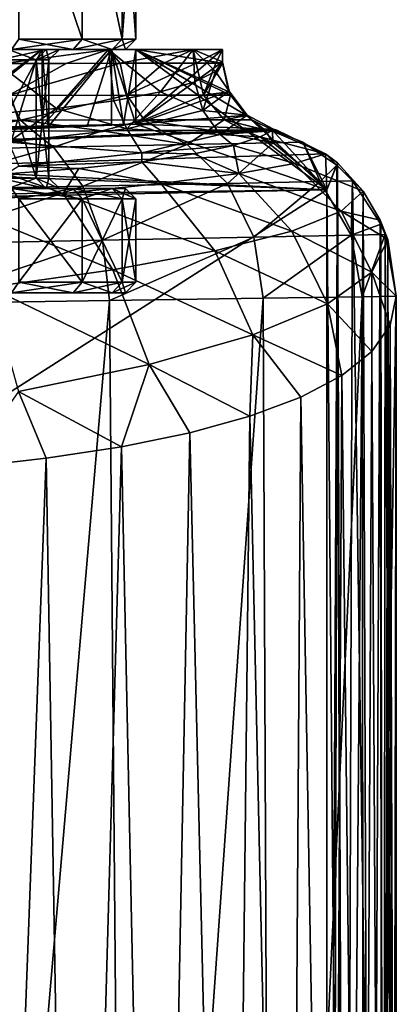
# Model space of a CAD drawing. Extents: x -62 to 446, y -84 to 1766.
# Tile 44 of 221: x 58 to 69, y -43 to -15. Entities that reach past the tile are written whole.
import ezdxf

# ---------------------------------------------------------------- set-up
doc = ezdxf.new("R2010")
doc.units = 0
doc.header["$LTSCALE"] = 65.185185
for name, color, linetype in [('1009', 7, 'CONTINUOUS'), ('1010', 7, 'CONTINUOUS'), ('1011', 7, 'CONTINUOUS'), ('1012', 7, 'CONTINUOUS'), ('1013', 7, 'CONTINUOUS'), ('1014', 7, 'CONTINUOUS'), ('1015', 7, 'CONTINUOUS'), ('1016', 7, 'CONTINUOUS'), ('1017', 7, 'CONTINUOUS'), ('1018', 7, 'CONTINUOUS'), ('762', 7, 'CONTINUOUS'), ('763', 7, 'CONTINUOUS'), ('764', 7, 'CONTINUOUS'), ('765', 7, 'CONTINUOUS'), ('768', 7, 'CONTINUOUS'), ('772', 7, 'CONTINUOUS'), ('773', 7, 'CONTINUOUS'), ('774', 7, 'CONTINUOUS'), ('775', 7, 'CONTINUOUS'), ('778', 7, 'CONTINUOUS'), ('779', 7, 'CONTINUOUS'), ('883', 7, 'CONTINUOUS'), ('884', 7, 'CONTINUOUS'), ('885', 7, 'CONTINUOUS'), ('886', 7, 'CONTINUOUS'), ('889', 7, 'CONTINUOUS'), ('890', 7, 'CONTINUOUS'), ('895', 7, 'CONTINUOUS'), ('896', 7, 'CONTINUOUS'), ('897', 7, 'CONTINUOUS'), ('898', 7, 'CONTINUOUS'), ('905', 7, 'CONTINUOUS'), ('986', 7, 'CONTINUOUS'), ('987', 7, 'CONTINUOUS'), ('988', 7, 'CONTINUOUS'), ('989', 7, 'CONTINUOUS'), ('990', 7, 'CONTINUOUS'), ('991', 7, 'CONTINUOUS'), ('997', 7, 'CONTINUOUS'), ('998', 7, 'CONTINUOUS'), ('999', 7, 'CONTINUOUS')]:
    doc.layers.add(name, color=color, linetype=linetype)

msp = doc.modelspace()

# ---------------------------------------------------------------- linework, layer by layer
at = {"layer": '1009', "linetype": 'CONTINUOUS'}
for points in [[(59.699, -16, -5.6), (57.92, -16, -7.92), (59.959, -15.7, -5.75), (59.699, -16, -5.6)], [(57.92, -16, -7.92), (58.132, -15.7, -8.132), (59.959, -15.7, -5.75), (57.92, -16, -7.92)], [(60.818, -16, -2.899), (59.699, -16, -5.6), (61.108, -15.7, -2.976), (60.818, -16, -2.899)], [(59.699, -16, -5.6), (59.959, -15.7, -5.75), (61.108, -15.7, -2.976), (59.699, -16, -5.6)], [(61.2, -16), (60.818, -16, -2.899), (61.5, -15.7), (61.2, -16)], [(61.5, -15.7), (60.818, -16, -2.899), (61.108, -15.7, -2.976), (61.5, -15.7)]]:
    msp.add_3dface(points, dxfattribs=at)
at = {"layer": '1010', "linetype": 'CONTINUOUS'}
for points in [[(57.92, -16, 7.92), (59.699, -16, 5.6), (58.132, -15.7, 8.132), (57.92, -16, 7.92)], [(59.699, -16, 5.6), (59.959, -15.7, 5.75), (58.132, -15.7, 8.132), (59.699, -16, 5.6)], [(59.699, -16, 5.6), (60.818, -16, 2.899), (59.959, -15.7, 5.75), (59.699, -16, 5.6)], [(60.818, -16, 2.899), (61.108, -15.7, 2.976), (59.959, -15.7, 5.75), (60.818, -16, 2.899)], [(60.818, -16, 2.899), (61.2, -16), (61.108, -15.7, 2.976), (60.818, -16, 2.899)], [(61.2, -16), (61.5, -15.7), (61.108, -15.7, 2.976), (61.2, -16)]]:
    msp.add_3dface(points, dxfattribs=at)
at = {"layer": '1011', "linetype": 'CONTINUOUS'}
for points in [[(58.636, -16.3, -2.535), (57.572, -16.3, -4.865), (58.924, -16, -2.619), (58.636, -16.3, -2.535)], [(57.572, -16.3, -4.865), (57.824, -16, -5.027), (58.924, -16, -2.619), (57.572, -16.3, -4.865)], [(59, -16.3), (58.636, -16.3, -2.535), (59.3, -16), (59, -16.3)], [(59.3, -16), (58.636, -16.3, -2.535), (58.924, -16, -2.619), (59.3, -16)]]:
    msp.add_3dface(points, dxfattribs=at)
at = {"layer": '1012', "linetype": 'CONTINUOUS'}
for points in [[(57.824, -16, 5.027), (57.572, -16.3, 4.865), (58.636, -16.3, 2.535), (57.824, -16, 5.027)], [(58.924, -16, 2.619), (57.824, -16, 5.027), (58.636, -16.3, 2.535), (58.924, -16, 2.619)], [(59, -16.3), (58.924, -16, 2.619), (58.636, -16.3, 2.535), (59, -16.3)], [(59, -16.3), (59.3, -16), (58.924, -16, 2.619), (59, -16.3)]]:
    msp.add_3dface(points, dxfattribs=at)
at = {"layer": '1013', "linetype": 'CONTINUOUS'}
for points in [[(57.824, -20, -5.027), (57.572, -19.7, -4.865), (58.636, -19.7, -2.535), (57.824, -20, -5.027)], [(58.924, -20, -2.619), (57.824, -20, -5.027), (58.636, -19.7, -2.535), (58.924, -20, -2.619)], [(58.924, -20, -2.619), (58.636, -19.7, -2.535), (59, -19.7), (58.924, -20, -2.619)], [(59.3, -20), (58.924, -20, -2.619), (59, -19.7), (59.3, -20)]]:
    msp.add_3dface(points, dxfattribs=at)
at = {"layer": '1014', "linetype": 'CONTINUOUS'}
for points in [[(57.824, -20, 5.027), (58.924, -20, 2.619), (57.572, -19.7, 4.865), (57.824, -20, 5.027)], [(58.924, -20, 2.619), (58.636, -19.7, 2.535), (57.572, -19.7, 4.865), (58.924, -20, 2.619)], [(58.924, -20, 2.619), (59.3, -20), (58.636, -19.7, 2.535), (58.924, -20, 2.619)], [(59.3, -20), (59, -19.7), (58.636, -19.7, 2.535), (59.3, -20)]]:
    msp.add_3dface(points, dxfattribs=at)
at = {"layer": '1015', "linetype": 'CONTINUOUS'}
for points in [[(58.132, -20.3, -8.132), (57.92, -20, -7.92), (59.699, -20, -5.6), (58.132, -20.3, -8.132)], [(59.959, -20.3, -5.75), (58.132, -20.3, -8.132), (59.699, -20, -5.6), (59.959, -20.3, -5.75)], [(59.959, -20.3, -5.75), (59.699, -20, -5.6), (60.818, -20, -2.899), (59.959, -20.3, -5.75)], [(61.108, -20.3, -2.976), (59.959, -20.3, -5.75), (60.818, -20, -2.899), (61.108, -20.3, -2.976)], [(61.108, -20.3, -2.976), (60.818, -20, -2.899), (61.2, -20), (61.108, -20.3, -2.976)], [(61.5, -20.3), (61.108, -20.3, -2.976), (61.2, -20), (61.5, -20.3)]]:
    msp.add_3dface(points, dxfattribs=at)
at = {"layer": '1016', "linetype": 'CONTINUOUS'}
for points in [[(59.699, -20, 5.6), (57.92, -20, 7.92), (59.959, -20.3, 5.75), (59.699, -20, 5.6)], [(57.92, -20, 7.92), (58.132, -20.3, 8.132), (59.959, -20.3, 5.75), (57.92, -20, 7.92)], [(60.818, -20, 2.899), (59.699, -20, 5.6), (61.108, -20.3, 2.976), (60.818, -20, 2.899)], [(59.699, -20, 5.6), (59.959, -20.3, 5.75), (61.108, -20.3, 2.976), (59.699, -20, 5.6)], [(61.5, -20.3), (61.2, -20), (60.818, -20, 2.899), (61.5, -20.3)], [(61.5, -20.3), (60.818, -20, 2.899), (61.108, -20.3, 2.976), (61.5, -20.3)]]:
    msp.add_3dface(points, dxfattribs=at)
at = {"layer": '1017', "linetype": 'CONTINUOUS'}
for points in [[(59.699, -23, -5.6), (57.92, -23, -7.92), (59.959, -22.7, -5.75), (59.699, -23, -5.6)], [(57.92, -23, -7.92), (58.132, -22.7, -8.132), (59.959, -22.7, -5.75), (57.92, -23, -7.92)], [(60.818, -23, -2.899), (59.699, -23, -5.6), (61.108, -22.7, -2.976), (60.818, -23, -2.899)], [(59.699, -23, -5.6), (59.959, -22.7, -5.75), (61.108, -22.7, -2.976), (59.699, -23, -5.6)], [(61.2, -23), (60.818, -23, -2.899), (61.5, -22.7), (61.2, -23)], [(60.818, -23, -2.899), (61.108, -22.7, -2.976), (61.5, -22.7), (60.818, -23, -2.899)]]:
    msp.add_3dface(points, dxfattribs=at)
at = {"layer": '1018', "linetype": 'CONTINUOUS'}
for points in [[(57.92, -23, 7.92), (59.699, -23, 5.6), (58.132, -22.7, 8.132), (57.92, -23, 7.92)], [(59.699, -23, 5.6), (59.959, -22.7, 5.75), (58.132, -22.7, 8.132), (59.699, -23, 5.6)], [(59.699, -23, 5.6), (60.818, -23, 2.899), (59.959, -22.7, 5.75), (59.699, -23, 5.6)], [(60.818, -23, 2.899), (61.108, -22.7, 2.976), (59.959, -22.7, 5.75), (60.818, -23, 2.899)], [(60.818, -23, 2.899), (61.2, -23), (61.108, -22.7, 2.976), (60.818, -23, 2.899)], [(61.2, -23), (61.5, -22.7), (61.108, -22.7, 2.976), (61.2, -23)]]:
    msp.add_3dface(points, dxfattribs=at)
at = {"layer": '762', "color": 7, "linetype": 'CONTINUOUS'}
for points in [[(61.5, -18.151, 0.025), (38.5, -18.614, 0.025), (61.144, -18.158, 2.84), (61.5, -18.151, 0.025)], [(38.5, -18.614, 0.025), (60.11, -18.179, 5.481), (61.144, -18.158, 2.84), (38.5, -18.614, 0.025)], [(60.11, -18.179, 5.481), (38.5, -18.614, 0.025), (58.245, -18.217, 7.017), (60.11, -18.179, 5.481)], [(38.5, -18.614, 0.025), (56.334, -18.255, 8.175), (58.245, -18.217, 7.017), (38.5, -18.614, 0.025)]]:
    msp.add_3dface(points, dxfattribs=at)
at = {"layer": '763', "color": 7, "linetype": 'CONTINUOUS'}
for points in [[(64, -16, 0.025), (64, -16.358, 0.025), (61.5, -18.151, 0.025), (64, -16, 0.025)], [(61.5, -16, 0.025), (64, -16, 0.025), (61.5, -18.151, 0.025), (61.5, -16, 0.025)], [(64, -16.358, 0.025), (64.185, -17.202, 0.025), (61.5, -18.151, 0.025), (64, -16.358, 0.025)], [(64.185, -17.202, 0.025), (64.706, -17.89, 0.025), (61.5, -18.151, 0.025), (64.185, -17.202, 0.025)], [(64.706, -17.89, 0.025), (65.466, -18.294, 0.025), (61.5, -18.151, 0.025), (64.706, -17.89, 0.025)], [(65.466, -18.294, 0.025), (-30.604, -22.006, 0.025), (61.5, -18.151, 0.025), (65.466, -18.294, 0.025)], [(-30.604, -22.006, 0.025), (3.713, -20.315, 0.025), (61.5, -18.151, 0.025), (-30.604, -22.006, 0.025)], [(65.559, -18.321, 0.025), (-30.604, -22.006, 0.025), (65.466, -18.294, 0.025), (65.559, -18.321, 0.025)], [(66.965, -19.001, 0.025), (-30.604, -22.006, 0.025), (65.559, -18.321, 0.025), (66.965, -19.001, 0.025)], [(38.5, -18.614, 0.025), (61.5, -18.151, 0.025), (3.713, -20.315, 0.025), (38.5, -18.614, 0.025)], [(67, -20.041, 0.025), (-30.604, -22.006, 0.025), (66.965, -19.001, 0.025), (67, -20.041, 0.025)], [(67.304, -19.265, 0.025), (67, -20.041, 0.025), (66.965, -19.001, 0.025), (67.304, -19.265, 0.025)], [(67, -82, 0.025), (67, -20.041, 0.025), (67.304, -19.265, 0.025), (67, -82, 0.025)], [(67.144, -82.887, 0.025), (67, -82, 0.025), (67.304, -19.265, 0.025), (67.144, -82.887, 0.025)], [(67.535, -82.535, 0.025), (67.144, -82.887, 0.025), (67.304, -19.265, 0.025), (67.535, -82.535, 0.025)], [(68.05, -20.073, 0.025), (67.535, -82.535, 0.025), (67.304, -19.265, 0.025), (68.05, -20.073, 0.025)], [(68.261, -81.614, 0.025), (67.535, -82.535, 0.025), (68.05, -20.073, 0.025), (68.261, -81.614, 0.025)], [(68.54, -20.917, 0.025), (68.261, -81.614, 0.025), (68.05, -20.073, 0.025), (68.54, -20.917, 0.025)], [(68.62, -80.911, 0.025), (68.261, -81.614, 0.025), (68.54, -20.917, 0.025), (68.62, -80.911, 0.025)], [(68.752, -21.47, 0.025), (68.62, -80.911, 0.025), (68.54, -20.917, 0.025), (68.752, -21.47, 0.025)], [(68.89, -80.041, 0.025), (68.62, -80.911, 0.025), (68.752, -21.47, 0.025), (68.89, -80.041, 0.025)], [(69, -23.102, 0.025), (68.89, -80.041, 0.025), (68.752, -21.47, 0.025), (69, -23.102, 0.025)], [(69, -78.997, 0.025), (68.89, -80.041, 0.025), (69, -23.102, 0.025), (69, -78.997, 0.025)]]:
    msp.add_3dface(points, dxfattribs=at)
at = {"layer": '764', "color": 7, "linetype": 'CONTINUOUS'}
for points in [[(-30.604, -22.006, 0.025), (67, -20.041, 0.025), (-30.604, -22.006), (-30.604, -22.006, 0.025)], [(-30.604, -22.006), (67, -20.041, 0.025), (67, -20.041), (-30.604, -22.006)]]:
    msp.add_3dface(points, dxfattribs=at)
at = {"layer": '765', "color": 7, "linetype": 'CONTINUOUS'}
for points in [[(67, -20.041, 0.025), (67, -82, 0.025), (67, -20.041), (67, -20.041, 0.025)], [(67, -20.041), (67, -82, 0.025), (67, -82), (67, -20.041)]]:
    msp.add_3dface(points, dxfattribs=at)
at = {"layer": '768', "color": 7, "linetype": 'CONTINUOUS'}
for points in [[(69, -78.997, 0.025), (69, -23.102, 0.025), (68.82, -23.936, 2.675), (69, -78.997, 0.025)], [(68.293, -24.698, 5.27), (68.596, -78.745, 3.998), (68.82, -23.936, 2.675), (68.293, -24.698, 5.27)], [(68.596, -78.745, 3.998), (68.905, -78.94, 1.948), (68.82, -23.936, 2.675), (68.596, -78.745, 3.998)], [(68.905, -78.94, 1.948), (69, -78.997, 0.025), (68.82, -23.936, 2.675), (68.905, -78.94, 1.948)], [(67.432, -25.389, 7.762), (68.028, -78.416, 6.158), (68.293, -24.698, 5.27), (67.432, -25.389, 7.762)], [(68.028, -78.416, 6.158), (68.596, -78.745, 3.998), (68.293, -24.698, 5.27), (68.028, -78.416, 6.158)], [(66.256, -26.008, 10.111), (67.152, -77.959, 8.398), (67.432, -25.389, 7.762), (66.256, -26.008, 10.111)], [(67.152, -77.959, 8.398), (68.028, -78.416, 6.158), (67.432, -25.389, 7.762), (67.152, -77.959, 8.398)], [(64.787, -26.556, 12.278), (65.908, -77.388, 10.683), (66.256, -26.008, 10.111), (64.787, -26.556, 12.278)], [(65.908, -77.388, 10.683), (67.152, -77.959, 8.398), (66.256, -26.008, 10.111), (65.908, -77.388, 10.683)], [(63.054, -27.032, 14.23), (64.225, -76.719, 12.969), (64.787, -26.556, 12.278), (63.054, -27.032, 14.23)], [(64.225, -76.719, 12.969), (65.908, -77.388, 10.683), (64.787, -26.556, 12.278), (64.225, -76.719, 12.969)], [(61.086, -27.436, 15.935), (62.117, -76.013, 15.098), (63.054, -27.032, 14.23), (61.086, -27.436, 15.935)], [(62.117, -76.013, 15.098), (64.225, -76.719, 12.969), (63.054, -27.032, 14.23), (62.117, -76.013, 15.098)], [(58.917, -27.769, 17.368), (59.735, -75.358, 16.875), (61.086, -27.436, 15.935), (58.917, -27.769, 17.368)], [(59.735, -75.358, 16.875), (62.117, -76.013, 15.098), (61.086, -27.436, 15.935), (59.735, -75.358, 16.875)], [(56.585, -28.032, 18.506), (57.158, -74.798, 18.26), (58.917, -27.769, 17.368), (56.585, -28.032, 18.506)], [(57.158, -74.798, 18.26), (59.735, -75.358, 16.875), (58.917, -27.769, 17.368), (57.158, -74.798, 18.26)]]:
    msp.add_3dface(points, dxfattribs=at)
at = {"layer": '772', "color": 7, "linetype": 'CONTINUOUS'}
for points in [[(56.334, -18.255, 8.175), (57.551, -18.291, 8.674), (58.245, -18.217, 7.017), (56.334, -18.255, 8.175)], [(57.551, -18.291, 8.674), (58.976, -18.222, 7.189), (58.245, -18.217, 7.017), (57.551, -18.291, 8.674)], [(58.976, -18.222, 7.189), (60.11, -18.179, 5.481), (58.245, -18.217, 7.017), (58.976, -18.222, 7.189)], [(65.081, -18.514, 2.556), (66.965, -19.001, 0.025), (65.412, -18.339, 0.587), (65.081, -18.514, 2.556)], [(65.559, -18.321, 0.025), (65.466, -18.294, 0.025), (65.412, -18.339, 0.587), (65.559, -18.321, 0.025)], [(66.965, -19.001, 0.025), (65.559, -18.321, 0.025), (65.412, -18.339, 0.587), (66.965, -19.001, 0.025)], [(65.081, -18.514, 2.556), (64.314, -18.761, 5.037), (66.065, -19.284, 3.716), (65.081, -18.514, 2.556)], [(66.965, -19.001, 0.025), (65.081, -18.514, 2.556), (66.065, -19.284, 3.716), (66.965, -19.001, 0.025)], [(64.314, -18.761, 5.037), (63.171, -19.007, 7.362), (64.471, -19.57, 7.163), (64.314, -18.761, 5.037)], [(66.065, -19.284, 3.716), (64.314, -18.761, 5.037), (64.471, -19.57, 7.163), (66.065, -19.284, 3.716)], [(61.675, -19.233, 9.465), (59.865, -19.426, 11.29), (62.224, -19.86, 10.251), (61.675, -19.233, 9.465)], [(63.171, -19.007, 7.362), (61.675, -19.233, 9.465), (64.471, -19.57, 7.163), (63.171, -19.007, 7.362)], [(64.471, -19.57, 7.163), (61.675, -19.233, 9.465), (62.224, -19.86, 10.251), (64.471, -19.57, 7.163)], [(68.05, -20.073, 0.025), (66.965, -19.001, 0.025), (66.065, -19.284, 3.716), (68.05, -20.073, 0.025)], [(68.05, -20.073, 0.025), (67.304, -19.265, 0.025), (66.965, -19.001, 0.025), (68.05, -20.073, 0.025)], [(59.865, -19.426, 11.29), (57.788, -19.578, 12.787), (59.414, -20.147, 12.833), (59.865, -19.426, 11.29)], [(62.224, -19.86, 10.251), (59.865, -19.426, 11.29), (59.414, -20.147, 12.833), (62.224, -19.86, 10.251)], [(66.065, -19.284, 3.716), (64.471, -19.57, 7.163), (67.415, -20.657, 3.971), (66.065, -19.284, 3.716)], [(68.05, -20.073, 0.025), (66.065, -19.284, 3.716), (67.415, -20.657, 3.971), (68.05, -20.073, 0.025)], [(59.414, -20.147, 12.833), (57.788, -19.578, 12.787), (56.16, -20.413, 14.788), (59.414, -20.147, 12.833)], [(64.471, -19.57, 7.163), (62.224, -19.86, 10.251), (65.988, -21.226, 7.763), (64.471, -19.57, 7.163)], [(67.415, -20.657, 3.971), (64.471, -19.57, 7.163), (65.988, -21.226, 7.763), (67.415, -20.657, 3.971)], [(62.224, -19.86, 10.251), (59.414, -20.147, 12.833), (63.777, -21.792, 11.266), (62.224, -19.86, 10.251)], [(65.988, -21.226, 7.763), (62.224, -19.86, 10.251), (63.777, -21.792, 11.266), (65.988, -21.226, 7.763)], [(68.54, -20.917, 0.025), (68.05, -20.073, 0.025), (67.415, -20.657, 3.971), (68.54, -20.917, 0.025)], [(59.414, -20.147, 12.833), (56.16, -20.413, 14.788), (60.838, -22.343, 14.286), (59.414, -20.147, 12.833)], [(63.777, -21.792, 11.266), (59.414, -20.147, 12.833), (60.838, -22.343, 14.286), (63.777, -21.792, 11.266)], [(60.838, -22.343, 14.286), (56.16, -20.413, 14.788), (57.275, -22.843, 16.637), (60.838, -22.343, 14.286)], [(67.415, -20.657, 3.971), (65.988, -21.226, 7.763), (68.298, -22.408, 4.023), (67.415, -20.657, 3.971)], [(68.752, -21.47, 0.025), (68.54, -20.917, 0.025), (67.415, -20.657, 3.971), (68.752, -21.47, 0.025)], [(68.752, -21.47, 0.025), (67.415, -20.657, 3.971), (68.298, -22.408, 4.023), (68.752, -21.47, 0.025)], [(65.988, -21.226, 7.763), (63.777, -21.792, 11.266), (67.015, -23.317, 7.962), (65.988, -21.226, 7.763)], [(68.298, -22.408, 4.023), (65.988, -21.226, 7.763), (67.015, -23.317, 7.962), (68.298, -22.408, 4.023)], [(69, -23.102, 0.025), (68.752, -21.47, 0.025), (68.298, -22.408, 4.023), (69, -23.102, 0.025)], [(63.777, -21.792, 11.266), (60.838, -22.343, 14.286), (64.872, -24.211, 11.679), (63.777, -21.792, 11.266)], [(67.015, -23.317, 7.962), (63.777, -21.792, 11.266), (64.872, -24.211, 11.679), (67.015, -23.317, 7.962)], [(60.838, -22.343, 14.286), (57.275, -22.843, 16.637), (61.885, -25.071, 14.956), (60.838, -22.343, 14.286)], [(64.872, -24.211, 11.679), (60.838, -22.343, 14.286), (61.885, -25.071, 14.956), (64.872, -24.211, 11.679)], [(68.293, -24.698, 5.27), (68.298, -22.408, 4.023), (67.015, -23.317, 7.962), (68.293, -24.698, 5.27)], [(68.293, -24.698, 5.27), (68.82, -23.936, 2.675), (68.298, -22.408, 4.023), (68.293, -24.698, 5.27)], [(68.82, -23.936, 2.675), (69, -23.102, 0.025), (68.298, -22.408, 4.023), (68.82, -23.936, 2.675)], [(61.885, -25.071, 14.956), (57.275, -22.843, 16.637), (58.126, -25.845, 17.56), (61.885, -25.071, 14.956)], [(67.432, -25.389, 7.762), (67.015, -23.317, 7.962), (64.872, -24.211, 11.679), (67.432, -25.389, 7.762)], [(67.432, -25.389, 7.762), (68.293, -24.698, 5.27), (67.015, -23.317, 7.962), (67.432, -25.389, 7.762)], [(64.787, -26.556, 12.278), (64.872, -24.211, 11.679), (61.885, -25.071, 14.956), (64.787, -26.556, 12.278)], [(64.787, -26.556, 12.278), (66.256, -26.008, 10.111), (64.872, -24.211, 11.679), (64.787, -26.556, 12.278)], [(66.256, -26.008, 10.111), (67.432, -25.389, 7.762), (64.872, -24.211, 11.679), (66.256, -26.008, 10.111)], [(61.086, -27.436, 15.935), (61.885, -25.071, 14.956), (58.126, -25.845, 17.56), (61.086, -27.436, 15.935)], [(61.086, -27.436, 15.935), (63.054, -27.032, 14.23), (61.885, -25.071, 14.956), (61.086, -27.436, 15.935)], [(63.054, -27.032, 14.23), (64.787, -26.556, 12.278), (61.885, -25.071, 14.956), (63.054, -27.032, 14.23)], [(56.585, -28.032, 18.506), (58.917, -27.769, 17.368), (58.126, -25.845, 17.56), (56.585, -28.032, 18.506)], [(58.917, -27.769, 17.368), (61.086, -27.436, 15.935), (58.126, -25.845, 17.56), (58.917, -27.769, 17.368)]]:
    msp.add_3dface(points, dxfattribs=at)
at = {"layer": '773', "color": 7, "linetype": 'CONTINUOUS'}
for points in [[(58.801, -16, 7.403), (55.743, -16, 9.963), (56.993, -16, 12.129), (58.801, -16, 7.403)], [(60.716, -16, 9.01), (58.801, -16, 7.403), (56.993, -16, 12.129), (60.716, -16, 9.01)], [(60.8, -16, 3.952), (58.801, -16, 7.403), (60.716, -16, 9.01), (60.8, -16, 3.952)], [(63.149, -16, 4.807), (60.8, -16, 3.952), (60.716, -16, 9.01), (63.149, -16, 4.807)], [(61.5, -16, 0.025), (60.8, -16, 3.952), (63.149, -16, 4.807), (61.5, -16, 0.025)], [(64, -16, 0.025), (61.5, -16, 0.025), (63.149, -16, 4.807), (64, -16, 0.025)]]:
    msp.add_3dface(points, dxfattribs=at)
at = {"layer": '774', "color": 7, "linetype": 'CONTINUOUS'}
for points in [[(60.716, -16, 9.01), (56.993, -16, 12.129), (59.221, -17.693, 10.535), (60.716, -16, 9.01)], [(59.221, -17.693, 10.535), (56.993, -16, 12.129), (57.311, -17.858, 11.939), (59.221, -17.693, 10.535)], [(60.871, -17.478, 8.822), (60.716, -16, 9.01), (59.221, -17.693, 10.535), (60.871, -17.478, 8.822)], [(63.149, -16, 4.807), (60.716, -16, 9.01), (62.21, -17.22, 6.85), (63.149, -16, 4.807)], [(62.21, -17.22, 6.85), (60.716, -16, 9.01), (60.871, -17.478, 8.822), (62.21, -17.22, 6.85)], [(63.197, -16.932, 4.673), (63.149, -16, 4.807), (62.21, -17.22, 6.85), (63.197, -16.932, 4.673)], [(64, -16.358, 0.025), (64, -16, 0.025), (63.149, -16, 4.807), (64, -16.358, 0.025)], [(64, -16.358, 0.025), (63.149, -16, 4.807), (63.799, -16.633, 2.362), (64, -16.358, 0.025)], [(63.799, -16.633, 2.362), (63.149, -16, 4.807), (63.197, -16.932, 4.673), (63.799, -16.633, 2.362)]]:
    msp.add_3dface(points, dxfattribs=at)
at = {"layer": '775', "color": 7, "linetype": 'CONTINUOUS'}
for points in [[(55.883, -18.364, 9.881), (55.743, -16, 9.963), (58.801, -16, 7.403), (55.883, -18.364, 9.881)], [(57.551, -18.291, 8.674), (55.883, -18.364, 9.881), (58.801, -16, 7.403), (57.551, -18.291, 8.674)], [(58.976, -18.222, 7.189), (57.551, -18.291, 8.674), (58.801, -16, 7.403), (58.976, -18.222, 7.189)], [(58.976, -18.222, 7.189), (58.801, -16, 7.403), (60.8, -16, 3.952), (58.976, -18.222, 7.189)], [(60.11, -18.179, 5.481), (58.976, -18.222, 7.189), (60.8, -16, 3.952), (60.11, -18.179, 5.481)], [(60.11, -18.179, 5.481), (60.8, -16, 3.952), (61.144, -18.158, 2.84), (60.11, -18.179, 5.481)], [(60.8, -16, 3.952), (61.5, -16, 0.025), (61.144, -18.158, 2.84), (60.8, -16, 3.952)], [(61.5, -16, 0.025), (61.5, -18.151, 0.025), (61.144, -18.158, 2.84), (61.5, -16, 0.025)]]:
    msp.add_3dface(points, dxfattribs=at)
at = {"layer": '778', "color": 7, "linetype": 'CONTINUOUS'}
for points in [[(64.185, -17.202, 0.025), (64, -16.358, 0.025), (63.799, -16.633, 2.362), (64.185, -17.202, 0.025)], [(63.799, -16.633, 2.362), (63.197, -16.932, 4.673), (63.431, -17.755, 4.562), (63.799, -16.633, 2.362)], [(64.185, -17.202, 0.025), (63.799, -16.633, 2.362), (63.431, -17.755, 4.562), (64.185, -17.202, 0.025)], [(63.197, -16.932, 4.673), (62.21, -17.22, 6.85), (63.431, -17.755, 4.562), (63.197, -16.932, 4.673)], [(62.21, -17.22, 6.85), (60.871, -17.478, 8.822), (61.245, -18.284, 8.646), (62.21, -17.22, 6.85)], [(62.21, -17.22, 6.85), (61.245, -18.284, 8.646), (63.431, -17.755, 4.562), (62.21, -17.22, 6.85)], [(64.706, -17.89, 0.025), (64.185, -17.202, 0.025), (63.431, -17.755, 4.562), (64.706, -17.89, 0.025)], [(60.871, -17.478, 8.822), (59.221, -17.693, 10.535), (61.245, -18.284, 8.646), (60.871, -17.478, 8.822)], [(59.221, -17.693, 10.535), (57.311, -17.858, 11.939), (57.836, -18.668, 11.823), (59.221, -17.693, 10.535)], [(59.221, -17.693, 10.535), (57.836, -18.668, 11.823), (61.245, -18.284, 8.646), (59.221, -17.693, 10.535)], [(61.245, -18.284, 8.646), (63.932, -18.442, 4.709), (63.431, -17.755, 4.562), (61.245, -18.284, 8.646)], [(63.932, -18.442, 4.709), (64.706, -17.89, 0.025), (63.431, -17.755, 4.562), (63.932, -18.442, 4.709)], [(65.466, -18.294, 0.025), (64.706, -17.89, 0.025), (63.932, -18.442, 4.709), (65.466, -18.294, 0.025)], [(57.836, -18.668, 11.823), (61.671, -18.97, 8.947), (61.245, -18.284, 8.646), (57.836, -18.668, 11.823)], [(61.671, -18.97, 8.947), (63.932, -18.442, 4.709), (61.245, -18.284, 8.646), (61.671, -18.97, 8.947)], [(65.412, -18.339, 0.587), (65.466, -18.294, 0.025), (63.932, -18.442, 4.709), (65.412, -18.339, 0.587)], [(65.081, -18.514, 2.556), (65.412, -18.339, 0.587), (63.932, -18.442, 4.709), (65.081, -18.514, 2.556)], [(58.133, -19.354, 12.252), (61.671, -18.97, 8.947), (57.836, -18.668, 11.823), (58.133, -19.354, 12.252)], [(61.671, -18.97, 8.947), (64.314, -18.761, 5.037), (63.932, -18.442, 4.709), (61.671, -18.97, 8.947)], [(64.314, -18.761, 5.037), (65.081, -18.514, 2.556), (63.932, -18.442, 4.709), (64.314, -18.761, 5.037)], [(58.133, -19.354, 12.252), (61.675, -19.233, 9.465), (61.671, -18.97, 8.947), (58.133, -19.354, 12.252)], [(63.171, -19.007, 7.362), (64.314, -18.761, 5.037), (61.671, -18.97, 8.947), (63.171, -19.007, 7.362)], [(61.675, -19.233, 9.465), (63.171, -19.007, 7.362), (61.671, -18.97, 8.947), (61.675, -19.233, 9.465)], [(59.865, -19.426, 11.29), (61.675, -19.233, 9.465), (58.133, -19.354, 12.252), (59.865, -19.426, 11.29)], [(57.788, -19.578, 12.787), (59.865, -19.426, 11.29), (58.133, -19.354, 12.252), (57.788, -19.578, 12.787)]]:
    msp.add_3dface(points, dxfattribs=at)
at = {"layer": '779', "color": 7, "linetype": 'CONTINUOUS'}
for points in [[(-30.604, -22.006), (67, -20.041), (-30, -82), (-30.604, -22.006)], [(67, -20.041), (67, -82), (-30, -82), (67, -20.041)]]:
    msp.add_3dface(points, dxfattribs=at)
at = {"layer": '883', "color": 7, "linetype": 'CONTINUOUS'}
for points in [[(38.5, -18.614, -0.025), (61.5, -18.151, -0.025), (39.2, -18.6, -3.951), (38.5, -18.614, -0.025)], [(61.5, -18.151, -0.025), (41.199, -18.56, -7.402), (39.2, -18.6, -3.951), (61.5, -18.151, -0.025)], [(61.5, -18.151, -0.025), (44.257, -18.498, -9.963), (41.199, -18.56, -7.402), (61.5, -18.151, -0.025)], [(61.5, -18.151, -0.025), (48.006, -18.423, -11.326), (44.257, -18.498, -9.963), (61.5, -18.151, -0.025)], [(61.5, -18.151, -0.025), (51.994, -18.342, -11.326), (48.006, -18.423, -11.326), (61.5, -18.151, -0.025)], [(61.5, -18.151, -0.025), (55.743, -18.267, -9.963), (51.994, -18.342, -11.326), (61.5, -18.151, -0.025)], [(61.5, -18.151, -0.025), (58.801, -18.205, -7.402), (55.743, -18.267, -9.963), (61.5, -18.151, -0.025)], [(61.5, -18.151, -0.025), (60.8, -18.165, -3.951), (58.801, -18.205, -7.402), (61.5, -18.151, -0.025)]]:
    msp.add_3dface(points, dxfattribs=at)
at = {"layer": '884', "color": 7, "linetype": 'CONTINUOUS'}
for points in [[(61.5, -18.151, -0.025), (67, -20.041, -0.025), (61.5, -16, -0.025), (61.5, -18.151, -0.025)], [(61.5, -16, -0.025), (67, -20.041, -0.025), (64.687, -17.902, -0.025), (61.5, -16, -0.025)], [(64, -16, -0.025), (61.5, -16, -0.025), (64, -16.393, -0.025), (64, -16, -0.025)], [(64, -16.393, -0.025), (61.5, -16, -0.025), (64.18, -17.222, -0.025), (64, -16.393, -0.025)], [(64.18, -17.222, -0.025), (61.5, -16, -0.025), (64.223, -17.312, -0.025), (64.18, -17.222, -0.025)], [(64.223, -17.312, -0.025), (61.5, -16, -0.025), (64.687, -17.902, -0.025), (64.223, -17.312, -0.025)], [(64.687, -17.902, -0.025), (67, -20.041, -0.025), (64.845, -18.026, -0.025), (64.687, -17.902, -0.025)], [(64.845, -18.026, -0.025), (67, -20.041, -0.025), (65.429, -18.31, -0.025), (64.845, -18.026, -0.025)], [(38.5, -18.614, -0.025), (67, -20.041, -0.025), (61.5, -18.151, -0.025), (38.5, -18.614, -0.025)], [(65.429, -18.31, -0.025), (67, -20.041, -0.025), (66.312, -18.668, -0.025), (65.429, -18.31, -0.025)], [(4.223, -20.805, -0.025), (67, -20.041, -0.025), (34.04, -18.704, -0.025), (4.223, -20.805, -0.025)], [(34.04, -18.704, -0.025), (67, -20.041, -0.025), (38.5, -18.614, -0.025), (34.04, -18.704, -0.025)], [(66.312, -18.668, -0.025), (67, -20.041, -0.025), (67.285, -19.332, -0.025), (66.312, -18.668, -0.025)], [(67.285, -19.332, -0.025), (67, -20.041, -0.025), (67.534, -82.537, -0.025), (67.285, -19.332, -0.025)], [(67.738, -19.781, -0.025), (67.285, -19.332, -0.025), (67.534, -82.537, -0.025), (67.738, -19.781, -0.025)], [(68.619, -80.913, -0.025), (67.738, -19.781, -0.025), (67.534, -82.537, -0.025), (68.619, -80.913, -0.025)], [(68.551, -21.031, -0.025), (67.738, -19.781, -0.025), (68.619, -80.913, -0.025), (68.551, -21.031, -0.025)], [(-30.604, -22.006, -0.025), (67, -20.041, -0.025), (4.223, -20.805, -0.025), (-30.604, -22.006, -0.025)], [(67, -20.041, -0.025), (67, -82, -0.025), (67.534, -82.537, -0.025), (67, -20.041, -0.025)], [(68.675, -21.328, -0.025), (68.551, -21.031, -0.025), (68.619, -80.913, -0.025), (68.675, -21.328, -0.025)], [(69, -79, -0.025), (68.675, -21.328, -0.025), (68.619, -80.913, -0.025), (69, -79, -0.025)], [(69, -23.102, -0.025), (68.675, -21.328, -0.025), (69, -79, -0.025), (69, -23.102, -0.025)]]:
    msp.add_3dface(points, dxfattribs=at)
at = {"layer": '885', "color": 7, "linetype": 'CONTINUOUS'}
for points in [[(67, -20.041, -0.025), (-30.604, -22.006, -0.025), (67, -20.041), (67, -20.041, -0.025)], [(-30.604, -22.006, -0.025), (-30.604, -22.006), (67, -20.041), (-30.604, -22.006, -0.025)]]:
    msp.add_3dface(points, dxfattribs=at)
at = {"layer": '886', "color": 7, "linetype": 'CONTINUOUS'}
for points in [[(67, -82, -0.025), (67, -20.041, -0.025), (67, -82), (67, -82, -0.025)], [(67, -20.041, -0.025), (67, -20.041), (67, -82), (67, -20.041, -0.025)]]:
    msp.add_3dface(points, dxfattribs=at)
at = {"layer": '889', "color": 7, "linetype": 'CONTINUOUS'}
for points in [[(60.748, -23.226, -16.186), (55.932, -79, -18.76), (55.176, -23.31, -19.023), (60.748, -23.226, -16.186)], [(61.228, -79, -15.826), (55.932, -79, -18.76), (60.748, -23.226, -16.186), (61.228, -79, -15.826)], [(65.172, -23.16, -11.767), (61.228, -79, -15.826), (60.748, -23.226, -16.186), (65.172, -23.16, -11.767)], [(65.404, -79, -11.442), (61.228, -79, -15.826), (65.172, -23.16, -11.767), (65.404, -79, -11.442)], [(68.015, -23.117, -6.199), (65.404, -79, -11.442), (65.172, -23.16, -11.767), (68.015, -23.117, -6.199)], [(68.076, -79, -6.009), (65.404, -79, -11.442), (68.015, -23.117, -6.199), (68.076, -79, -6.009)], [(69, -23.102, -0.025), (68.076, -79, -6.009), (68.015, -23.117, -6.199), (69, -23.102, -0.025)], [(69, -23.102, -0.025), (69, -79, -0.025), (68.076, -79, -6.009), (69, -23.102, -0.025)]]:
    msp.add_3dface(points, dxfattribs=at)
at = {"layer": '890', "color": 7, "linetype": 'CONTINUOUS'}
for points in [[(54.283, -18.911, -16.551), (56.334, -18.37, -14.245), (59.131, -18.813, -14.084), (54.283, -18.911, -16.551)], [(56.334, -18.37, -14.245), (58.546, -18.352, -12.991), (59.131, -18.813, -14.084), (56.334, -18.37, -14.245)], [(58.546, -18.352, -12.991), (60.528, -18.337, -11.397), (59.131, -18.813, -14.084), (58.546, -18.352, -12.991)], [(59.131, -18.813, -14.084), (60.528, -18.337, -11.397), (62.979, -18.735, -10.241), (59.131, -18.813, -14.084)], [(60.528, -18.337, -11.397), (62.226, -18.326, -9.504), (62.979, -18.735, -10.241), (60.528, -18.337, -11.397)], [(62.226, -18.326, -9.504), (63.596, -18.319, -7.362), (62.979, -18.735, -10.241), (62.226, -18.326, -9.504)], [(62.979, -18.735, -10.241), (63.596, -18.319, -7.362), (65.454, -18.686, -5.397), (62.979, -18.735, -10.241)], [(63.596, -18.319, -7.362), (64.602, -18.314, -5.026), (65.454, -18.686, -5.397), (63.596, -18.319, -7.362)], [(64.602, -18.314, -5.026), (65.219, -18.311, -2.559), (65.454, -18.686, -5.397), (64.602, -18.314, -5.026)], [(65.219, -18.311, -2.559), (65.429, -18.31, -0.025), (65.454, -18.686, -5.397), (65.219, -18.311, -2.559)], [(65.429, -18.31, -0.025), (66.312, -18.668, -0.025), (65.454, -18.686, -5.397), (65.429, -18.31, -0.025)], [(62.979, -18.735, -10.241), (65.454, -18.686, -5.397), (64.137, -19.853, -11.066), (62.979, -18.735, -10.241)], [(64.137, -19.853, -11.066), (65.454, -18.686, -5.397), (66.811, -19.8, -5.831), (64.137, -19.853, -11.066)], [(65.454, -18.686, -5.397), (66.312, -18.668, -0.025), (66.811, -19.8, -5.831), (65.454, -18.686, -5.397)], [(66.312, -18.668, -0.025), (67.285, -19.332, -0.025), (66.811, -19.8, -5.831), (66.312, -18.668, -0.025)], [(54.283, -18.911, -16.551), (59.131, -18.813, -14.084), (54.74, -20.043, -17.886), (54.283, -18.911, -16.551)], [(54.74, -20.043, -17.886), (59.131, -18.813, -14.084), (59.978, -19.937, -15.219), (54.74, -20.043, -17.886)], [(59.131, -18.813, -14.084), (62.979, -18.735, -10.241), (59.978, -19.937, -15.219), (59.131, -18.813, -14.084)], [(59.978, -19.937, -15.219), (62.979, -18.735, -10.241), (64.137, -19.853, -11.066), (59.978, -19.937, -15.219)], [(67.285, -19.332, -0.025), (67.738, -19.781, -0.025), (66.811, -19.8, -5.831), (67.285, -19.332, -0.025)], [(64.137, -19.853, -11.066), (66.811, -19.8, -5.831), (64.901, -21.404, -11.598), (64.137, -19.853, -11.066)], [(64.901, -21.404, -11.598), (66.811, -19.8, -5.831), (67.704, -21.348, -6.11), (64.901, -21.404, -11.598)], [(66.811, -19.8, -5.831), (67.738, -19.781, -0.025), (67.704, -21.348, -6.11), (66.811, -19.8, -5.831)], [(67.738, -19.781, -0.025), (68.551, -21.031, -0.025), (67.704, -21.348, -6.11), (67.738, -19.781, -0.025)], [(54.74, -20.043, -17.886), (59.978, -19.937, -15.219), (55.051, -21.602, -18.747), (54.74, -20.043, -17.886)], [(55.051, -21.602, -18.747), (59.978, -19.937, -15.219), (60.542, -21.492, -15.952), (55.051, -21.602, -18.747)], [(59.978, -19.937, -15.219), (64.137, -19.853, -11.066), (60.542, -21.492, -15.952), (59.978, -19.937, -15.219)], [(60.542, -21.492, -15.952), (64.137, -19.853, -11.066), (64.901, -21.404, -11.598), (60.542, -21.492, -15.952)], [(68.551, -21.031, -0.025), (68.675, -21.328, -0.025), (67.704, -21.348, -6.11), (68.551, -21.031, -0.025)], [(55.176, -23.31, -19.023), (55.051, -21.602, -18.747), (60.542, -21.492, -15.952), (55.176, -23.31, -19.023)], [(60.748, -23.226, -16.186), (55.176, -23.31, -19.023), (60.542, -21.492, -15.952), (60.748, -23.226, -16.186)], [(60.748, -23.226, -16.186), (60.542, -21.492, -15.952), (64.901, -21.404, -11.598), (60.748, -23.226, -16.186)], [(65.172, -23.16, -11.767), (60.748, -23.226, -16.186), (64.901, -21.404, -11.598), (65.172, -23.16, -11.767)], [(65.172, -23.16, -11.767), (64.901, -21.404, -11.598), (67.704, -21.348, -6.11), (65.172, -23.16, -11.767)], [(68.015, -23.117, -6.199), (65.172, -23.16, -11.767), (67.704, -21.348, -6.11), (68.015, -23.117, -6.199)], [(68.675, -21.328, -0.025), (68.015, -23.117, -6.199), (67.704, -21.348, -6.11), (68.675, -21.328, -0.025)], [(68.675, -21.328, -0.025), (69, -23.102, -0.025), (68.015, -23.117, -6.199), (68.675, -21.328, -0.025)]]:
    msp.add_3dface(points, dxfattribs=at)
at = {"layer": '895', "color": 7, "linetype": 'CONTINUOUS'}
for points in [[(55.743, -16, -9.963), (58.801, -16, -7.403), (56.993, -16, -12.129), (55.743, -16, -9.963)], [(58.801, -16, -7.403), (60.716, -16, -9.01), (56.993, -16, -12.129), (58.801, -16, -7.403)], [(58.801, -16, -7.403), (60.8, -16, -3.952), (60.716, -16, -9.01), (58.801, -16, -7.403)], [(60.8, -16, -3.952), (61.5, -16, -0.025), (60.716, -16, -9.01), (60.8, -16, -3.952)], [(61.5, -16, -0.025), (63.149, -16, -4.807), (60.716, -16, -9.01), (61.5, -16, -0.025)], [(61.5, -16, -0.025), (64, -16, -0.025), (63.149, -16, -4.807), (61.5, -16, -0.025)]]:
    msp.add_3dface(points, dxfattribs=at)
at = {"layer": '896', "color": 7, "linetype": 'CONTINUOUS'}
for points in [[(55.743, -18.267, -9.963), (58.801, -18.205, -7.402), (58.801, -16, -7.403), (55.743, -18.267, -9.963)], [(55.743, -16, -9.963), (55.743, -18.267, -9.963), (58.801, -16, -7.403), (55.743, -16, -9.963)], [(58.801, -18.205, -7.402), (60.8, -18.165, -3.951), (60.8, -16, -3.952), (58.801, -18.205, -7.402)], [(58.801, -16, -7.403), (58.801, -18.205, -7.402), (60.8, -16, -3.952), (58.801, -16, -7.403)], [(61.5, -18.151, -0.025), (61.5, -16, -0.025), (60.8, -16, -3.952), (61.5, -18.151, -0.025)], [(60.8, -18.165, -3.951), (61.5, -18.151, -0.025), (60.8, -16, -3.952), (60.8, -18.165, -3.951)]]:
    msp.add_3dface(points, dxfattribs=at)
at = {"layer": '897', "color": 7, "linetype": 'CONTINUOUS'}
for points in [[(60.716, -16, -9.01), (57.689, -16.403, -11.699), (56.993, -16, -12.129), (60.716, -16, -9.01)], [(59.497, -16.397, -10.287), (57.689, -16.403, -11.699), (60.716, -16, -9.01), (59.497, -16.397, -10.287)], [(61.052, -16.394, -8.594), (59.497, -16.397, -10.287), (60.716, -16, -9.01), (61.052, -16.394, -8.594)], [(63.149, -16, -4.807), (61.052, -16.394, -8.594), (60.716, -16, -9.01), (63.149, -16, -4.807)], [(62.31, -16.393, -6.668), (61.052, -16.394, -8.594), (63.149, -16, -4.807), (62.31, -16.393, -6.668)], [(63.237, -16.393, -4.558), (62.31, -16.393, -6.668), (63.149, -16, -4.807), (63.237, -16.393, -4.558)], [(64, -16, -0.025), (63.237, -16.393, -4.558), (63.149, -16, -4.807), (64, -16, -0.025)], [(63.237, -16.393, -4.558), (64, -16, -0.025), (63.806, -16.393, -2.323), (63.237, -16.393, -4.558)], [(64, -16, -0.025), (64, -16.393, -0.025), (63.806, -16.393, -2.323), (64, -16, -0.025)]]:
    msp.add_3dface(points, dxfattribs=at)
at = {"layer": '898', "color": 7, "linetype": 'CONTINUOUS'}
for points in [[(57.689, -16.403, -11.699), (59.497, -16.397, -10.287), (57.839, -17.321, -11.868), (57.689, -16.403, -11.699)], [(59.497, -16.397, -10.287), (61.052, -16.394, -8.594), (57.839, -17.321, -11.868), (59.497, -16.397, -10.287)], [(57.839, -17.321, -11.868), (61.052, -16.394, -8.594), (61.245, -17.312, -8.709), (57.839, -17.321, -11.868)], [(61.052, -16.394, -8.594), (62.31, -16.393, -6.668), (61.245, -17.312, -8.709), (61.052, -16.394, -8.594)], [(62.31, -16.393, -6.668), (63.237, -16.393, -4.558), (61.245, -17.312, -8.709), (62.31, -16.393, -6.668)], [(61.245, -17.312, -8.709), (63.237, -16.393, -4.558), (63.453, -17.311, -4.616), (61.245, -17.312, -8.709)], [(63.237, -16.393, -4.558), (63.806, -16.393, -2.323), (63.453, -17.311, -4.616), (63.237, -16.393, -4.558)], [(64, -16.393, -0.025), (64.18, -17.222, -0.025), (63.453, -17.311, -4.616), (64, -16.393, -0.025)], [(63.806, -16.393, -2.323), (64, -16.393, -0.025), (63.453, -17.311, -4.616), (63.806, -16.393, -2.323)], [(64.18, -17.222, -0.025), (64.223, -17.312, -0.025), (63.453, -17.311, -4.616), (64.18, -17.222, -0.025)], [(57.839, -17.321, -11.868), (58.183, -18.035, -12.385), (53.766, -18.06, -14.359), (57.839, -17.321, -11.868)], [(57.839, -17.321, -11.868), (61.245, -17.312, -8.709), (58.183, -18.035, -12.385), (57.839, -17.321, -11.868)], [(61.245, -17.312, -8.709), (61.737, -18.026, -9.089), (58.183, -18.035, -12.385), (61.245, -17.312, -8.709)], [(61.245, -17.312, -8.709), (63.453, -17.311, -4.616), (61.737, -18.026, -9.089), (61.245, -17.312, -8.709)], [(63.453, -17.311, -4.616), (64.041, -18.025, -4.817), (61.737, -18.026, -9.089), (63.453, -17.311, -4.616)], [(63.453, -17.311, -4.616), (64.223, -17.312, -0.025), (64.041, -18.025, -4.817), (63.453, -17.311, -4.616)], [(64.223, -17.312, -0.025), (64.687, -17.902, -0.025), (64.041, -18.025, -4.817), (64.223, -17.312, -0.025)], [(58.183, -18.035, -12.385), (56.334, -18.37, -14.245), (53.766, -18.06, -14.359), (58.183, -18.035, -12.385)], [(58.546, -18.352, -12.991), (56.334, -18.37, -14.245), (58.183, -18.035, -12.385), (58.546, -18.352, -12.991)], [(61.737, -18.026, -9.089), (60.528, -18.337, -11.397), (58.183, -18.035, -12.385), (61.737, -18.026, -9.089)], [(60.528, -18.337, -11.397), (58.546, -18.352, -12.991), (58.183, -18.035, -12.385), (60.528, -18.337, -11.397)], [(62.226, -18.326, -9.504), (60.528, -18.337, -11.397), (61.737, -18.026, -9.089), (62.226, -18.326, -9.504)], [(64.041, -18.025, -4.817), (63.596, -18.319, -7.362), (61.737, -18.026, -9.089), (64.041, -18.025, -4.817)], [(63.596, -18.319, -7.362), (62.226, -18.326, -9.504), (61.737, -18.026, -9.089), (63.596, -18.319, -7.362)], [(64.602, -18.314, -5.026), (63.596, -18.319, -7.362), (64.041, -18.025, -4.817), (64.602, -18.314, -5.026)], [(64.687, -17.902, -0.025), (64.845, -18.026, -0.025), (64.041, -18.025, -4.817), (64.687, -17.902, -0.025)], [(64.845, -18.026, -0.025), (65.219, -18.311, -2.559), (64.041, -18.025, -4.817), (64.845, -18.026, -0.025)], [(65.219, -18.311, -2.559), (64.602, -18.314, -5.026), (64.041, -18.025, -4.817), (65.219, -18.311, -2.559)], [(64.845, -18.026, -0.025), (65.429, -18.31, -0.025), (65.219, -18.311, -2.559), (64.845, -18.026, -0.025)]]:
    msp.add_3dface(points, dxfattribs=at)
at = {"layer": '905', "color": 7, "linetype": 'CONTINUOUS'}
for points in [[(67, -20.041), (-30.604, -22.006), (67, -82), (67, -20.041)], [(67, -82), (-30.604, -22.006), (-30, -82), (67, -82)]]:
    msp.add_3dface(points, dxfattribs=at)
at = {"layer": '986', "linetype": 'CONTINUOUS'}
for points in [[(55.255, -23, -6.063), (53.333, -23, -7.298), (59.699, -23, -5.6), (55.255, -23, -6.063)], [(59.699, -23, -5.6), (53.333, -23, -7.298), (57.92, -23, -7.92), (59.699, -23, -5.6)], [(55.255, -23, 6.063), (56.75, -23, 4.337), (59.699, -23, 5.6), (55.255, -23, 6.063)], [(57.92, -23, 7.92), (55.255, -23, 6.063), (59.699, -23, 5.6), (57.92, -23, 7.92)], [(56.75, -23, -4.337), (55.255, -23, -6.063), (59.699, -23, -5.6), (56.75, -23, -4.337)], [(56.75, -23, 4.337), (57.698, -23, 2.259), (60.818, -23, 2.899), (56.75, -23, 4.337)], [(59.699, -23, 5.6), (56.75, -23, 4.337), (60.818, -23, 2.899), (59.699, -23, 5.6)], [(57.698, -23, -2.259), (56.75, -23, -4.337), (60.818, -23, -2.899), (57.698, -23, -2.259)], [(60.818, -23, -2.899), (56.75, -23, -4.337), (59.699, -23, -5.6), (60.818, -23, -2.899)], [(57.698, -23, 2.259), (58.023, -23), (60.818, -23, 2.899), (57.698, -23, 2.259)], [(58.023, -23), (57.698, -23, -2.259), (61.2, -23), (58.023, -23)], [(61.2, -23), (57.698, -23, -2.259), (60.818, -23, -2.899), (61.2, -23)], [(60.818, -23, 2.899), (58.023, -23), (61.2, -23), (60.818, -23, 2.899)]]:
    msp.add_3dface(points, dxfattribs=at)
at = {"layer": '987', "linetype": 'CONTINUOUS'}
for points in [[(58.132, -20.3, -8.132), (59.959, -20.3, -5.75), (58.132, -22.7, -8.132), (58.132, -20.3, -8.132)], [(58.132, -22.7, -8.132), (59.959, -20.3, -5.75), (59.959, -22.7, -5.75), (58.132, -22.7, -8.132)], [(59.959, -20.3, -5.75), (61.108, -20.3, -2.976), (59.959, -22.7, -5.75), (59.959, -20.3, -5.75)], [(59.959, -22.7, -5.75), (61.108, -20.3, -2.976), (61.108, -22.7, -2.976), (59.959, -22.7, -5.75)], [(61.108, -20.3, -2.976), (61.5, -20.3), (61.108, -22.7, -2.976), (61.108, -20.3, -2.976)], [(61.108, -22.7, -2.976), (61.5, -20.3), (61.5, -22.7), (61.108, -22.7, -2.976)]]:
    msp.add_3dface(points, dxfattribs=at)
at = {"layer": '988', "linetype": 'CONTINUOUS'}
for points in [[(56.091, -20, -7.028), (57.824, -20, -5.027), (59.699, -20, -5.6), (56.091, -20, -7.028)], [(57.92, -20, -7.92), (56.091, -20, -7.028), (59.699, -20, -5.6), (57.92, -20, -7.92)], [(57.824, -20, 5.027), (56.091, -20, 7.028), (59.699, -20, 5.6), (57.824, -20, 5.027)], [(59.699, -20, 5.6), (56.091, -20, 7.028), (57.92, -20, 7.92), (59.699, -20, 5.6)], [(57.824, -20, -5.027), (58.924, -20, -2.619), (60.818, -20, -2.899), (57.824, -20, -5.027)], [(59.699, -20, -5.6), (57.824, -20, -5.027), (60.818, -20, -2.899), (59.699, -20, -5.6)], [(58.924, -20, 2.619), (57.824, -20, 5.027), (60.818, -20, 2.899), (58.924, -20, 2.619)], [(60.818, -20, 2.899), (57.824, -20, 5.027), (59.699, -20, 5.6), (60.818, -20, 2.899)], [(58.924, -20, -2.619), (59.3, -20), (60.818, -20, -2.899), (58.924, -20, -2.619)], [(59.3, -20), (58.924, -20, 2.619), (61.2, -20), (59.3, -20)], [(61.2, -20), (58.924, -20, 2.619), (60.818, -20, 2.899), (61.2, -20)], [(60.818, -20, -2.899), (59.3, -20), (61.2, -20), (60.818, -20, -2.899)]]:
    msp.add_3dface(points, dxfattribs=at)
at = {"layer": '989', "linetype": 'CONTINUOUS'}
for points in [[(58.636, -19.7, -2.535), (57.572, -19.7, -4.865), (58.636, -16.3, -2.535), (58.636, -19.7, -2.535)], [(58.636, -16.3, -2.535), (57.572, -19.7, -4.865), (57.572, -16.3, -4.865), (58.636, -16.3, -2.535)], [(59, -19.7), (58.636, -19.7, -2.535), (59, -16.3), (59, -19.7)], [(59, -16.3), (58.636, -19.7, -2.535), (58.636, -16.3, -2.535), (59, -16.3)]]:
    msp.add_3dface(points, dxfattribs=at)
at = {"layer": '990', "linetype": 'CONTINUOUS'}
for points in [[(56.091, -16, 7.028), (57.824, -16, 5.027), (59.699, -16, 5.6), (56.091, -16, 7.028)], [(57.92, -16, 7.92), (56.091, -16, 7.028), (59.699, -16, 5.6), (57.92, -16, 7.92)], [(57.824, -16, -5.027), (56.091, -16, -7.028), (59.699, -16, -5.6), (57.824, -16, -5.027)], [(59.699, -16, -5.6), (56.091, -16, -7.028), (57.92, -16, -7.92), (59.699, -16, -5.6)], [(57.824, -16, 5.027), (58.924, -16, 2.619), (60.818, -16, 2.899), (57.824, -16, 5.027)], [(59.699, -16, 5.6), (57.824, -16, 5.027), (60.818, -16, 2.899), (59.699, -16, 5.6)], [(58.924, -16, -2.619), (57.824, -16, -5.027), (60.818, -16, -2.899), (58.924, -16, -2.619)], [(60.818, -16, -2.899), (57.824, -16, -5.027), (59.699, -16, -5.6), (60.818, -16, -2.899)], [(58.924, -16, 2.619), (59.3, -16), (60.818, -16, 2.899), (58.924, -16, 2.619)], [(59.3, -16), (58.924, -16, -2.619), (61.2, -16), (59.3, -16)], [(61.2, -16), (58.924, -16, -2.619), (60.818, -16, -2.899), (61.2, -16)], [(60.818, -16, 2.899), (59.3, -16), (61.2, -16), (60.818, -16, 2.899)]]:
    msp.add_3dface(points, dxfattribs=at)
at = {"layer": '991', "linetype": 'CONTINUOUS'}
for points in [[(58.132, -10.3, -8.131), (59.96, -10.3, -5.749), (59.959, -15.7, -5.75), (58.132, -10.3, -8.131)], [(58.132, -15.7, -8.132), (58.132, -10.3, -8.131), (59.959, -15.7, -5.75), (58.132, -15.7, -8.132)], [(59.959, -15.7, -5.75), (59.96, -10.3, -5.749), (61.108, -15.7, -2.976), (59.959, -15.7, -5.75)], [(59.96, -10.3, -5.749), (61.108, -10.3, -2.975), (61.108, -15.7, -2.976), (59.96, -10.3, -5.749)], [(61.5, -10.3), (61.5, -15.7), (61.108, -15.7, -2.976), (61.5, -10.3)], [(61.108, -10.3, -2.975), (61.5, -10.3), (61.108, -15.7, -2.976), (61.108, -10.3, -2.975)]]:
    msp.add_3dface(points, dxfattribs=at)
at = {"layer": '997', "linetype": 'CONTINUOUS'}
for points in [[(59.959, -20.3, 5.75), (58.132, -20.3, 8.132), (59.959, -22.7, 5.75), (59.959, -20.3, 5.75)], [(59.959, -22.7, 5.75), (58.132, -20.3, 8.132), (58.132, -22.7, 8.132), (59.959, -22.7, 5.75)], [(61.108, -20.3, 2.976), (59.959, -20.3, 5.75), (61.108, -22.7, 2.976), (61.108, -20.3, 2.976)], [(61.108, -22.7, 2.976), (59.959, -20.3, 5.75), (59.959, -22.7, 5.75), (61.108, -22.7, 2.976)], [(61.5, -22.7), (61.5, -20.3), (61.108, -20.3, 2.976), (61.5, -22.7)], [(61.5, -22.7), (61.108, -20.3, 2.976), (61.108, -22.7, 2.976), (61.5, -22.7)]]:
    msp.add_3dface(points, dxfattribs=at)
at = {"layer": '998', "linetype": 'CONTINUOUS'}
for points in [[(57.572, -19.7, 4.865), (58.636, -19.7, 2.535), (57.572, -16.3, 4.865), (57.572, -19.7, 4.865)], [(57.572, -16.3, 4.865), (58.636, -19.7, 2.535), (58.636, -16.3, 2.535), (57.572, -16.3, 4.865)], [(59, -19.7), (59, -16.3), (58.636, -16.3, 2.535), (59, -19.7)], [(58.636, -19.7, 2.535), (59, -19.7), (58.636, -16.3, 2.535), (58.636, -19.7, 2.535)]]:
    msp.add_3dface(points, dxfattribs=at)
at = {"layer": '999', "linetype": 'CONTINUOUS'}
for points in [[(59.96, -10.3, 5.749), (58.132, -10.3, 8.131), (59.959, -15.7, 5.75), (59.96, -10.3, 5.749)], [(59.959, -15.7, 5.75), (58.132, -10.3, 8.131), (58.132, -15.7, 8.132), (59.959, -15.7, 5.75)], [(61.108, -15.7, 2.976), (59.96, -10.3, 5.749), (59.959, -15.7, 5.75), (61.108, -15.7, 2.976)], [(61.108, -10.3, 2.975), (59.96, -10.3, 5.749), (61.108, -15.7, 2.976), (61.108, -10.3, 2.975)], [(61.5, -15.7), (61.5, -10.3), (61.108, -10.3, 2.975), (61.5, -15.7)], [(61.5, -15.7), (61.108, -10.3, 2.975), (61.108, -15.7, 2.976), (61.5, -15.7)]]:
    msp.add_3dface(points, dxfattribs=at)

doc.saveas('drawing.dxf')
